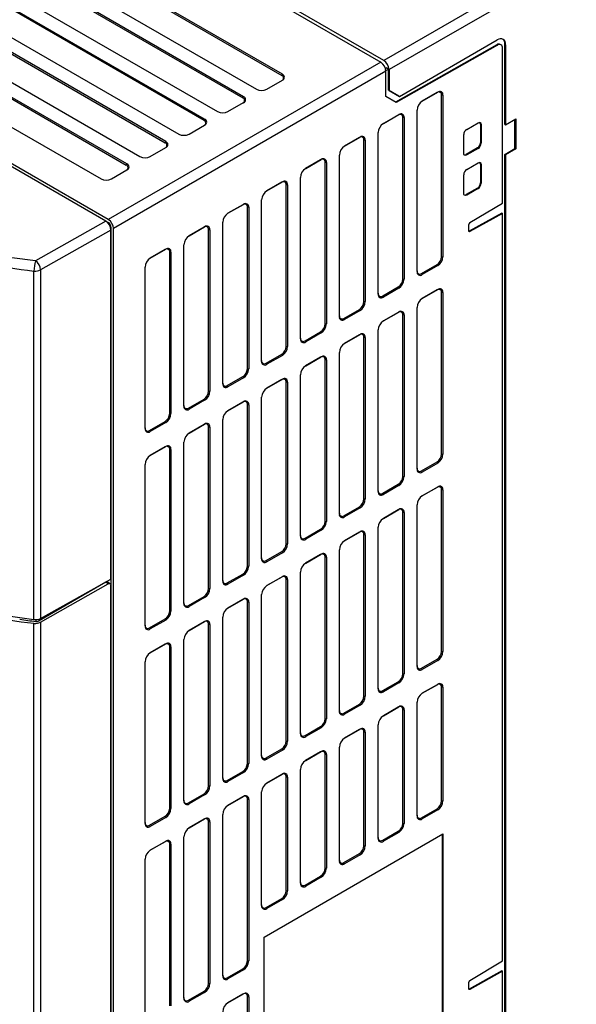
# Model space of a CAD drawing. Header units: millimetres. Extents: x 0 to 1118, y 0 to 864.
# Tile 16 of 21: x 880 to 956, y 543 to 677. Entities that reach past the tile are written whole.
import ezdxf

# ---------------------------------------------------------------- set-up
doc = ezdxf.new("R2010")
doc.units = ezdxf.units.MM
doc.header["$LTSCALE"] = 4

msp = doc.modelspace()

# ---------------------------------------------------------------- linework, layer by layer
for p, q in [((800.458, 736.101), (915.716, 669.563)), ((915.806, 669.719), (800.548, 736.256)), ((797.012, 734.215), (912.271, 667.678)), ((795.155, 733.039), (910.413, 666.502)), ((910.503, 666.658), (795.244, 733.195)), ((789.851, 729.978), (905.11, 663.44)), ((905.199, 663.596), (789.941, 730.133)), ((791.709, 731.154), (906.967, 664.616)), ((786.405, 728.092), (901.664, 661.555)), ((784.548, 726.916), (899.806, 660.379)), ((899.896, 660.534), (784.638, 727.072)), ((781.102, 725.031), (896.361, 658.493)), ((779.245, 723.855), (894.503, 657.317)), ((894.593, 657.473), (779.334, 724.01)), ((892.047, 649.88), (766.182, 722.541)), ((775.799, 721.969), (891.057, 655.432)), ((975.203, 697.885), (929.665, 671.597)), ((975.885, 696.646), (930.372, 670.372)), ((891.691, 649.678), (832.297, 683.965)), ((914.533, 679.842), (929.241, 671.352)), ((929.665, 671.597), (914.958, 680.087)), ((945.067, 673.747), (931.273, 665.923)), ((945.157, 673.695), (931.362, 665.87)), ((931.787, 666.697), (945.151, 674.413)), ((945.067, 673.747), (945.157, 673.695)), ((945.651, 673.741), (945.561, 673.793)), ((946.193, 662.869), (946.193, 673.811)), ((946.282, 673.759), (946.193, 673.811)), ((946.282, 673.759), (946.282, 662.818)), ((945.858, 652.132), (945.858, 673.283)), ((929.241, 671.352), (892.047, 649.88)), ((929.948, 670.127), (892.754, 648.656)), ((915.716, 669.563), (915.806, 669.719)), ((929.858, 670.179), (930.283, 670.424)), ((929.883, 670.498), (930.019, 670.576)), ((929.948, 666.701), (929.948, 670.127)), ((930.283, 670.424), (930.019, 670.576)), ((930.283, 667.566), (930.283, 670.424)), ((930.372, 670.372), (930.372, 667.514)), ((913.685, 667.678), (915.806, 668.903)), ((930.372, 667.514), (930.283, 667.566)), ((931.697, 666.749), (930.283, 667.566)), ((930.372, 667.514), (931.787, 666.697)), ((931.697, 666.749), (931.787, 666.697)), ((936.929, 667.217), (934.893, 666.041)), ((934.898, 666.044), (937.019, 667.269)), ((936.929, 667.217), (937.019, 667.269)), ((937.547, 644.814), (937.547, 666.86)), ((937.726, 666.86), (937.547, 666.86)), ((937.726, 666.86), (937.726, 644.814)), ((908.381, 664.616), (910.503, 665.841)), ((910.413, 666.502), (910.503, 666.658)), ((931.362, 665.87), (929.948, 666.701)), ((931.626, 664.155), (929.59, 662.98)), ((929.595, 662.982), (931.716, 664.207)), ((931.626, 664.155), (931.716, 664.207)), ((934.191, 642.773), (934.191, 664.819)), ((903.078, 661.555), (905.199, 662.78)), ((905.11, 663.44), (905.199, 663.596)), ((932.243, 641.752), (932.243, 663.799)), ((932.423, 663.799), (932.243, 663.799)), ((932.423, 663.799), (932.423, 641.752)), ((940.979, 662.195), (942.535, 663.093)), ((942.857, 662.904), (942.857, 660.372)), ((942.857, 662.904), (942.95, 662.853)), ((942.95, 662.853), (942.95, 660.322)), ((946.193, 662.869), (946.282, 662.818)), ((946.282, 662.818), (947.697, 663.634)), ((947.535, 659.562), (947.535, 663.541)), ((947.697, 663.634), (947.697, 659.551)), ((928.888, 639.711), (928.888, 661.758)), ((940.564, 658.945), (940.564, 661.476)), ((899.806, 660.379), (899.896, 660.534)), ((926.323, 661.094), (924.287, 659.918)), ((924.291, 659.921), (926.413, 661.145)), ((926.323, 661.094), (926.413, 661.145)), ((926.94, 638.691), (926.94, 660.737)), ((927.12, 660.737), (926.94, 660.737)), ((927.12, 660.737), (927.12, 638.691)), ((942.95, 660.322), (942.857, 660.372)), ((897.775, 658.493), (899.896, 659.718)), ((923.584, 636.65), (923.584, 658.696)), ((942.445, 659.658), (940.889, 658.76)), ((940.979, 658.705), (940.889, 658.76)), ((942.535, 659.603), (940.979, 658.705)), ((942.445, 659.658), (942.535, 659.603)), ((946.193, 658.787), (947.535, 659.562)), ((946.193, 541.205), (946.193, 658.787)), ((946.282, 658.735), (946.193, 658.787)), ((947.697, 659.551), (946.282, 658.735)), ((946.282, 658.735), (946.282, 541.153)), ((947.535, 659.562), (947.697, 659.551)), ((894.503, 657.317), (894.593, 657.473)), ((921.02, 658.032), (918.983, 656.857)), ((918.988, 656.859), (921.109, 658.084)), ((921.02, 658.032), (921.109, 658.084)), ((921.637, 635.629), (921.637, 657.676)), ((921.816, 657.676), (921.637, 657.676)), ((921.816, 657.676), (921.816, 635.629)), ((940.979, 656.724), (942.535, 657.622)), ((942.857, 657.433), (942.857, 654.901)), ((942.857, 657.433), (942.95, 657.383)), ((942.95, 657.383), (942.95, 654.851)), ((892.472, 655.432), (894.593, 656.657)), ((940.564, 653.474), (940.564, 656.005)), ((915.716, 654.971), (913.68, 653.795)), ((913.685, 653.798), (915.806, 655.022)), ((915.716, 654.971), (915.806, 655.022)), ((918.281, 633.588), (918.281, 655.635)), ((942.95, 654.851), (942.857, 654.901)), ((916.334, 632.567), (916.334, 654.614)), ((916.513, 654.614), (916.334, 654.614)), ((916.513, 654.614), (916.513, 632.567)), ((942.445, 654.188), (940.889, 653.29)), ((940.979, 653.234), (940.889, 653.29)), ((942.535, 654.132), (940.979, 653.234)), ((942.445, 654.188), (942.535, 654.132)), ((908.381, 650.736), (910.503, 651.961)), ((910.413, 651.909), (910.503, 651.961)), ((912.978, 630.526), (912.978, 652.573)), ((941.401, 649.469), (945.858, 652.132)), ((910.413, 651.909), (908.377, 650.734)), ((911.03, 629.506), (911.03, 651.553)), ((911.21, 651.553), (911.03, 651.553)), ((911.21, 651.553), (911.21, 629.506)), ((945.768, 650.774), (941.311, 648.29)), ((945.858, 650.722), (941.401, 648.239)), ((945.768, 650.774), (945.858, 650.722)), ((945.858, 548.676), (945.858, 650.722)), ((891.691, 649.678), (882.097, 644.236)), ((891.7, 649.673), (892.047, 649.472)), ((892.047, 649.472), (891.984, 649.435)), ((907.674, 627.465), (907.674, 649.512)), ((892.398, 648.453), (882.798, 643.007)), ((892.336, 648.822), (892.401, 648.86)), ((892.398, 600.771), (892.398, 648.453)), ((892.401, 648.86), (892.401, 519.683)), ((892.754, 480.448), (892.754, 648.656)), ((905.11, 648.848), (903.074, 647.672)), ((903.078, 647.675), (905.199, 648.899)), ((905.11, 648.848), (905.199, 648.899)), ((905.727, 626.444), (905.727, 648.491)), ((905.907, 648.491), (905.727, 648.491)), ((905.907, 648.491), (905.907, 626.444)), ((941.262, 648.322), (941.262, 649.225)), ((941.401, 648.239), (941.311, 648.29)), ((899.806, 645.786), (897.77, 644.611)), ((897.775, 644.613), (899.896, 645.838)), ((899.806, 645.786), (899.896, 645.838)), ((900.424, 623.383), (900.424, 645.429)), ((900.603, 645.429), (900.424, 645.429)), ((900.603, 645.429), (900.603, 623.383)), ((902.371, 624.403), (902.371, 646.45)), ((882.097, 644.236), (878.875, 644.677)), ((937.547, 644.814), (937.726, 644.814)), ((881.899, 595.272), (881.899, 642.853)), ((882.798, 643.007), (882.798, 595.421)), ((897.068, 621.342), (897.068, 643.388)), ((934.808, 642.52), (936.929, 643.744)), ((937.019, 643.589), (934.898, 642.364)), ((937.019, 643.589), (936.929, 643.744)), ((932.243, 641.752), (932.423, 641.752)), ((934.808, 642.52), (934.898, 642.364)), ((929.505, 639.458), (931.626, 640.683)), ((931.716, 640.527), (929.595, 639.303)), ((931.716, 640.527), (931.626, 640.683)), ((936.929, 640.271), (934.893, 639.095)), ((934.898, 639.098), (937.019, 640.323)), ((936.929, 640.271), (937.019, 640.323)), ((937.547, 617.868), (937.547, 639.914)), ((937.726, 639.914), (937.547, 639.914)), ((937.726, 639.914), (937.726, 617.868)), ((926.94, 638.691), (927.12, 638.691)), ((929.505, 639.458), (929.595, 639.303)), ((924.202, 636.397), (926.323, 637.621)), ((926.413, 637.466), (924.291, 636.241)), ((926.413, 637.466), (926.323, 637.621)), ((931.626, 637.209), (929.59, 636.034)), ((929.595, 636.037), (931.716, 637.261)), ((931.626, 637.209), (931.716, 637.261)), ((934.191, 615.827), (934.191, 637.873)), ((924.202, 636.397), (924.291, 636.241)), ((932.243, 614.806), (932.243, 636.853)), ((932.423, 636.853), (932.243, 636.853)), ((932.423, 636.853), (932.423, 614.806)), ((918.898, 633.335), (921.02, 634.56)), ((921.109, 634.404), (921.02, 634.56)), ((921.637, 635.629), (921.816, 635.629)), ((928.888, 612.765), (928.888, 634.812)), ((918.898, 633.335), (918.988, 633.18)), ((921.109, 634.404), (918.988, 633.18)), ((926.323, 634.148), (924.287, 632.972)), ((924.291, 632.975), (926.413, 634.2)), ((926.323, 634.148), (926.413, 634.2)), ((926.94, 611.745), (926.94, 633.791)), ((927.12, 633.791), (926.94, 633.791)), ((927.12, 633.791), (927.12, 611.745)), ((916.334, 632.567), (916.513, 632.567)), ((913.595, 630.274), (915.716, 631.498)), ((915.806, 631.343), (913.685, 630.118)), ((915.806, 631.343), (915.716, 631.498)), ((921.02, 631.086), (918.983, 629.911)), ((918.988, 629.913), (921.109, 631.138)), ((921.02, 631.086), (921.109, 631.138)), ((921.637, 608.683), (921.637, 630.73)), ((921.816, 630.73), (921.637, 630.73)), ((921.816, 630.73), (921.816, 608.683)), ((923.584, 609.704), (923.584, 631.75)), ((911.03, 629.506), (911.21, 629.506)), ((913.595, 630.274), (913.685, 630.118)), ((908.292, 627.212), (910.413, 628.437)), ((910.503, 628.281), (908.381, 627.057)), ((910.503, 628.281), (910.413, 628.437)), ((915.716, 628.025), (913.68, 626.849)), ((913.685, 626.852), (915.806, 628.077)), ((915.716, 628.025), (915.806, 628.077)), ((918.281, 606.642), (918.281, 628.689)), ((905.727, 626.444), (905.907, 626.444)), ((908.292, 627.212), (908.381, 627.057)), ((916.334, 605.622), (916.334, 627.668)), ((916.513, 627.668), (916.334, 627.668)), ((916.513, 627.668), (916.513, 605.622)), ((902.988, 624.151), (905.11, 625.375)), ((905.199, 625.22), (903.078, 623.995)), ((905.199, 625.22), (905.11, 625.375)), ((912.978, 603.581), (912.978, 625.627)), ((902.988, 624.151), (903.078, 623.995)), ((910.413, 624.963), (908.377, 623.788)), ((908.381, 623.79), (910.503, 625.015)), ((910.413, 624.963), (910.503, 625.015)), ((911.03, 602.56), (911.03, 624.607)), ((911.21, 624.607), (911.03, 624.607)), ((911.21, 624.607), (911.21, 602.56)), ((900.424, 623.383), (900.603, 623.383)), ((907.674, 600.519), (907.674, 622.566)), ((897.685, 621.089), (899.806, 622.314)), ((897.685, 621.089), (897.775, 620.934)), ((899.896, 622.158), (897.775, 620.934)), ((899.896, 622.158), (899.806, 622.314)), ((905.11, 621.902), (903.074, 620.726)), ((903.078, 620.729), (905.199, 621.954)), ((905.11, 621.902), (905.199, 621.954)), ((905.727, 599.499), (905.727, 621.545)), ((905.907, 621.545), (905.727, 621.545)), ((905.907, 621.545), (905.907, 599.499)), ((899.806, 618.84), (897.77, 617.665)), ((897.775, 617.667), (899.896, 618.892)), ((899.806, 618.84), (899.896, 618.892)), ((900.424, 596.437), (900.424, 618.484)), ((900.603, 618.484), (900.424, 618.484)), ((900.603, 618.484), (900.603, 596.437)), ((902.371, 597.458), (902.371, 619.504)), ((937.547, 617.868), (937.726, 617.868)), ((897.068, 594.396), (897.068, 616.443)), ((934.808, 615.574), (936.929, 616.799)), ((937.019, 616.643), (934.898, 615.418)), ((937.019, 616.643), (936.929, 616.799)), ((932.243, 614.806), (932.423, 614.806)), ((934.808, 615.574), (934.898, 615.418)), ((929.505, 612.512), (931.626, 613.737)), ((931.716, 613.581), (929.595, 612.357)), ((931.716, 613.581), (931.626, 613.737)), ((936.929, 613.325), (934.893, 612.15)), ((934.898, 612.152), (937.019, 613.377)), ((936.929, 613.325), (937.019, 613.377)), ((937.547, 590.922), (937.547, 612.969)), ((937.726, 612.969), (937.547, 612.969)), ((937.726, 612.969), (937.726, 590.922)), ((926.94, 611.745), (927.12, 611.745)), ((929.505, 612.512), (929.595, 612.357)), ((924.202, 609.451), (926.323, 610.675)), ((926.413, 610.52), (924.291, 609.295)), ((926.413, 610.52), (926.323, 610.675)), ((929.595, 609.091), (931.716, 610.315)), ((931.626, 610.263), (931.716, 610.315)), ((934.191, 588.881), (934.191, 610.927)), ((924.202, 609.451), (924.291, 609.295)), ((931.626, 610.263), (929.59, 609.088)), ((932.243, 587.86), (932.243, 609.907)), ((932.423, 609.907), (932.243, 609.907)), ((932.423, 609.907), (932.423, 587.86)), ((918.898, 606.389), (921.02, 607.614)), ((921.109, 607.458), (921.02, 607.614)), ((921.637, 608.683), (921.816, 608.683)), ((928.888, 585.819), (928.888, 607.866)), ((918.898, 606.389), (918.988, 606.234)), ((921.109, 607.458), (918.988, 606.234)), ((926.323, 607.202), (924.287, 606.027)), ((924.291, 606.029), (926.413, 607.254)), ((926.323, 607.202), (926.413, 607.254)), ((926.94, 584.799), (926.94, 606.845)), ((927.12, 606.845), (926.94, 606.845)), ((927.12, 606.845), (927.12, 584.799)), ((916.334, 605.622), (916.513, 605.622)), ((913.595, 603.328), (915.716, 604.552)), ((915.806, 604.397), (913.685, 603.172)), ((915.806, 604.397), (915.716, 604.552)), ((921.02, 604.14), (918.983, 602.965)), ((918.988, 602.968), (921.109, 604.192)), ((921.02, 604.14), (921.109, 604.192)), ((921.637, 581.737), (921.637, 603.784)), ((921.816, 603.784), (921.637, 603.784)), ((921.816, 603.784), (921.816, 581.737)), ((923.584, 582.758), (923.584, 604.804)), ((911.03, 602.56), (911.21, 602.56)), ((913.595, 603.328), (913.685, 603.172)), ((908.292, 600.266), (910.413, 601.491)), ((910.503, 601.335), (908.381, 600.111)), ((910.503, 601.335), (910.413, 601.491)), ((915.716, 601.079), (913.68, 599.903)), ((913.685, 599.906), (915.806, 601.131)), ((915.716, 601.079), (915.806, 601.131)), ((918.281, 579.696), (918.281, 601.743)), ((891.694, 600.357), (882.594, 595.104)), ((882.798, 595.421), (892.398, 600.771)), ((882.798, 594.913), (892.041, 600.157)), ((892.041, 600.157), (891.694, 600.357)), ((892.305, 600.173), (891.944, 600.382)), ((892.398, 519.685), (892.398, 599.951)), ((908.292, 600.266), (908.381, 600.111)), ((916.334, 578.676), (916.334, 600.722)), ((916.513, 600.722), (916.334, 600.722)), ((916.513, 600.722), (916.513, 578.676)), ((902.988, 597.205), (905.11, 598.429)), ((905.199, 598.274), (903.078, 597.049)), ((905.199, 598.274), (905.11, 598.429)), ((905.727, 599.499), (905.907, 599.499)), ((912.978, 576.635), (912.978, 598.681)), ((902.988, 597.205), (903.078, 597.049)), ((910.413, 598.017), (908.377, 596.842)), ((908.381, 596.845), (910.503, 598.069)), ((910.413, 598.017), (910.503, 598.069)), ((911.03, 575.614), (911.03, 597.661)), ((911.21, 597.661), (911.03, 597.661)), ((911.21, 597.661), (911.21, 575.614)), ((900.424, 596.437), (900.603, 596.437)), ((907.674, 573.573), (907.674, 595.62)), ((881.899, 514.085), (881.899, 594.759)), ((882.146, 595.28), (882.149, 595.024)), ((882.594, 595.104), (882.594, 595.333)), ((882.798, 594.913), (882.798, 514.239)), ((897.685, 594.143), (899.806, 595.368)), ((897.685, 594.143), (897.775, 593.988)), ((899.896, 595.212), (897.775, 593.988)), ((899.896, 595.212), (899.806, 595.368)), ((905.11, 594.956), (903.074, 593.78)), ((903.078, 593.783), (905.199, 595.008)), ((905.11, 594.956), (905.199, 595.008)), ((905.727, 572.553), (905.727, 594.599)), ((905.907, 594.599), (905.727, 594.599)), ((905.907, 594.599), (905.907, 572.553)), ((899.806, 591.894), (897.77, 590.719)), ((897.775, 590.722), (899.896, 591.946)), ((899.806, 591.894), (899.896, 591.946)), ((900.424, 569.491), (900.424, 591.538)), ((900.603, 591.538), (900.424, 591.538)), ((900.603, 591.538), (900.603, 569.491)), ((902.371, 570.512), (902.371, 592.558)), ((937.547, 590.922), (937.726, 590.922)), ((897.068, 567.45), (897.068, 589.497)), ((934.808, 588.628), (936.929, 589.853)), ((937.019, 589.697), (934.898, 588.473)), ((937.019, 589.697), (936.929, 589.853)), ((932.243, 587.86), (932.423, 587.86)), ((934.808, 588.628), (934.898, 588.473)), ((929.505, 585.567), (931.626, 586.791)), ((931.716, 586.636), (929.595, 585.411)), ((931.716, 586.636), (931.626, 586.791)), ((936.929, 586.379), (934.893, 585.204)), ((934.898, 585.206), (937.019, 586.431)), ((936.929, 586.379), (937.019, 586.431)), ((926.94, 584.799), (927.12, 584.799)), ((929.505, 585.567), (929.595, 585.411)), ((937.547, 570.508), (937.547, 586.023)), ((937.726, 586.023), (937.547, 586.023)), ((937.726, 586.023), (937.726, 570.508)), ((924.202, 582.505), (926.323, 583.73)), ((926.413, 583.574), (924.291, 582.349)), ((926.413, 583.574), (926.323, 583.73)), ((934.191, 568.467), (934.191, 583.982)), ((924.202, 582.505), (924.291, 582.349)), ((931.626, 583.318), (929.59, 582.142)), ((929.595, 582.145), (931.716, 583.369)), ((931.626, 583.318), (931.716, 583.369)), ((932.243, 567.447), (932.243, 582.961)), ((932.423, 582.961), (932.243, 582.961)), ((932.423, 582.961), (932.423, 567.447)), ((921.637, 581.737), (921.816, 581.737)), ((928.888, 565.406), (928.888, 580.92)), ((918.898, 579.444), (921.02, 580.668)), ((918.898, 579.444), (918.988, 579.288)), ((921.109, 580.513), (918.988, 579.288)), ((921.109, 580.513), (921.02, 580.668)), ((926.323, 580.256), (924.287, 579.081)), ((924.291, 579.083), (926.413, 580.308)), ((926.323, 580.256), (926.413, 580.308)), ((926.94, 564.385), (926.94, 579.9)), ((927.12, 579.9), (926.94, 579.9)), ((927.12, 579.9), (927.12, 564.385)), ((916.334, 578.676), (916.513, 578.676)), ((913.595, 576.382), (915.716, 577.607)), ((915.806, 577.451), (913.685, 576.226)), ((915.806, 577.451), (915.716, 577.607)), ((921.02, 577.195), (918.983, 576.019)), ((918.988, 576.022), (921.109, 577.246)), ((921.02, 577.195), (921.109, 577.246)), ((921.637, 561.324), (921.637, 576.838)), ((921.816, 576.838), (921.637, 576.838)), ((921.816, 576.838), (921.816, 561.324)), ((923.584, 562.344), (923.584, 577.859)), ((911.03, 575.614), (911.21, 575.614)), ((913.595, 576.382), (913.685, 576.226)), ((908.292, 573.32), (910.413, 574.545)), ((910.503, 574.39), (908.381, 573.165)), ((910.503, 574.39), (910.413, 574.545)), ((915.716, 574.133), (913.68, 572.958)), ((913.685, 572.96), (915.806, 574.185)), ((915.716, 574.133), (915.806, 574.185)), ((918.281, 559.283), (918.281, 574.797)), ((908.292, 573.32), (908.381, 573.165)), ((916.334, 558.262), (916.334, 573.777)), ((916.513, 573.777), (916.334, 573.777)), ((916.513, 573.777), (916.513, 558.262)), ((902.988, 570.259), (905.11, 571.484)), ((905.199, 571.328), (903.078, 570.103)), ((905.199, 571.328), (905.11, 571.484)), ((905.727, 572.553), (905.907, 572.553)), ((912.978, 556.221), (912.978, 571.736)), ((902.988, 570.259), (903.078, 570.103)), ((910.413, 571.071), (908.377, 569.896)), ((908.381, 569.899), (910.503, 571.123)), ((910.413, 571.071), (910.503, 571.123)), ((911.03, 548.668), (911.03, 570.715)), ((911.21, 570.715), (911.03, 570.715)), ((911.21, 570.715), (911.21, 548.668)), ((937.547, 570.508), (937.726, 570.508)), ((900.424, 569.491), (900.603, 569.491)), ((907.674, 546.627), (907.674, 568.674)), ((934.808, 568.215), (936.929, 569.439)), ((937.019, 569.284), (934.898, 568.059)), ((937.019, 569.284), (936.929, 569.439)), ((897.685, 567.197), (899.806, 568.422)), ((899.896, 568.266), (897.775, 567.042)), ((899.896, 568.266), (899.806, 568.422)), ((905.11, 568.01), (903.074, 566.835)), ((903.078, 566.837), (905.199, 568.062)), ((905.11, 568.01), (905.199, 568.062)), ((905.727, 545.607), (905.727, 567.653)), ((905.907, 567.653), (905.727, 567.653)), ((905.907, 567.653), (905.907, 545.607)), ((932.243, 567.447), (932.423, 567.447)), ((934.808, 568.215), (934.898, 568.059)), ((897.685, 567.197), (897.775, 567.042)), ((913.331, 551.934), (937.726, 566.017)), ((929.505, 565.153), (931.626, 566.378)), ((931.716, 566.222), (929.595, 564.998)), ((931.716, 566.222), (931.626, 566.378)), ((937.656, 513.391), (937.656, 565.977)), ((937.726, 566.017), (937.726, 513.351)), ((899.806, 564.948), (897.77, 563.773)), ((897.775, 563.776), (899.896, 565)), ((899.806, 564.948), (899.896, 565)), ((900.424, 542.545), (900.424, 564.592)), ((900.603, 564.592), (900.424, 564.592)), ((900.603, 564.592), (900.603, 542.545)), ((902.371, 543.566), (902.371, 565.612)), ((929.505, 565.153), (929.595, 564.998)), ((924.202, 562.092), (926.323, 563.316)), ((926.413, 563.161), (926.323, 563.316)), ((926.94, 564.385), (927.12, 564.385)), ((897.068, 540.504), (897.068, 562.551)), ((924.202, 562.092), (924.291, 561.936)), ((926.413, 563.161), (924.291, 561.936)), ((921.637, 561.324), (921.816, 561.324)), ((918.898, 559.03), (921.02, 560.255)), ((921.109, 560.099), (918.988, 558.874)), ((921.109, 560.099), (921.02, 560.255)), ((916.334, 558.262), (916.513, 558.262)), ((918.898, 559.03), (918.988, 558.874)), ((913.595, 555.968), (915.716, 557.193)), ((915.806, 557.038), (913.685, 555.813)), ((915.806, 557.038), (915.716, 557.193)), ((913.595, 555.968), (913.685, 555.813)), ((913.331, 499.267), (913.331, 551.934)), ((911.03, 548.668), (911.21, 548.668)), ((941.401, 546.013), (945.858, 548.676)), ((908.292, 546.375), (910.413, 547.599)), ((910.503, 547.444), (908.381, 546.219)), ((910.503, 547.444), (910.413, 547.599)), ((945.768, 547.318), (941.311, 544.835)), ((945.858, 547.266), (941.401, 544.783)), ((945.768, 547.318), (945.858, 547.266)), ((945.858, 517.133), (945.858, 547.266)), ((908.292, 546.375), (908.381, 546.219)), ((941.262, 544.866), (941.262, 545.77)), ((902.988, 543.313), (905.11, 544.538)), ((905.199, 544.382), (905.11, 544.538)), ((905.727, 545.607), (905.907, 545.607)), ((941.401, 544.783), (941.311, 544.835)), ((902.988, 543.313), (903.078, 543.158)), ((905.199, 544.382), (903.078, 543.158)), ((910.413, 544.126), (908.377, 542.95)), ((908.381, 542.953), (910.503, 544.178)), ((910.413, 544.126), (910.503, 544.178)), ((911.03, 521.723), (911.03, 543.769)), ((911.21, 543.769), (911.03, 543.769)), ((911.21, 543.769), (911.21, 521.723))]:
    msp.add_line(p, q)
at = {"flags": 128}
for points in [[(942.535, 663.093), (942.694, 663.149), (942.828, 663.122), (942.918, 663.019), (942.95, 662.853)], [(940.979, 658.705), (940.82, 658.65), (940.685, 658.676), (940.595, 658.779), (940.564, 658.945)], [(942.535, 657.622), (942.694, 657.678), (942.828, 657.652), (942.918, 657.548), (942.95, 657.383)], [(940.979, 653.234), (940.82, 653.179), (940.685, 653.205), (940.595, 653.309), (940.564, 653.474)], [(941.401, 648.239), (941.347, 648.221), (941.302, 648.231), (941.272, 648.266), (941.262, 648.322)], [(941.311, 648.29), (941.284, 648.278), (941.27, 648.274)], [(892.041, 600.157), (892.127, 600.193), (892.204, 600.204), (892.268, 600.192), (892.319, 600.162), (892.38, 600.066), (892.398, 599.951)], [(875.007, 596.402), (878.395, 595.771), (881.899, 595.272)], [(941.401, 544.783), (941.347, 544.765), (941.302, 544.775), (941.272, 544.81), (941.262, 544.866)], [(941.311, 544.835), (941.284, 544.823), (941.27, 544.819)]]:
    msp.add_lwpolyline(points, dxfattribs=at)
for centre, radius, start, end in [((945.354, 673.338), 0.499, 65.52567, 125.11333), ((945.593, 673.871), 0.699, 350.78596, 129.20329), ((945.428, 673.354), 0.436, 350.66742, 128.45586), ((945.37, 673.886), 0.826, 354.79716, 49.64689), ((928.413, 670.057), 1.537, 2.60548, 57.39452), ((928.837, 670.302), 1.537, 2.60548, 57.39452), ((915.581, 669.207), 0.381, 290.78342, 69.21658), ((915.651, 669.311), 0.437, 290.78342, 69.21658), ((912.978, 669.043), 1.537, 242.60967, 297.39033), ((937.17, 666.921), 0.381, 350.78596, 129.20328), ((937.295, 666.93), 0.437, 350.78596, 129.20329), ((910.278, 666.146), 0.381, 290.78342, 69.21658), ((910.348, 666.249), 0.437, 290.78342, 69.21658), ((935.726, 664.749), 1.537, 122.60548, 177.39452), ((907.674, 665.981), 1.537, 242.60967, 297.39033), ((931.867, 663.86), 0.381, 350.78596, 129.20328), ((931.992, 663.869), 0.437, 350.78596, 129.20329), ((904.974, 663.084), 0.381, 290.78342, 69.21658), ((905.045, 663.188), 0.437, 290.78342, 69.21658), ((930.423, 661.688), 1.537, 122.60548, 177.39452), ((942.574, 662.936), 0.284, 353.51242, 57.08379), ((902.371, 662.92), 1.537, 242.60967, 297.39033), ((941.465, 661.435), 0.903, 122.60548, 177.39452), ((899.671, 660.023), 0.381, 290.78342, 69.21658), ((899.741, 660.126), 0.437, 290.78342, 69.21658), ((926.564, 660.798), 0.381, 350.78596, 129.20328), ((926.689, 660.807), 0.437, 350.78596, 129.20329), ((941.962, 660.413), 0.896, 302.60548, 357.39452), ((942.048, 660.363), 0.903, 302.60548, 357.39452), ((925.119, 658.626), 1.537, 122.60548, 177.39452), ((940.721, 658.98), 0.277, 241.94136, 307.46054), ((894.438, 657.065), 0.437, 290.78342, 69.21658), ((897.068, 659.858), 1.537, 242.60967, 297.39033), ((921.261, 657.737), 0.381, 350.78596, 129.20328), ((921.385, 657.746), 0.437, 350.78596, 129.20329), ((942.574, 657.465), 0.284, 353.51242, 57.08379), ((894.368, 656.961), 0.381, 290.78342, 69.21658), ((919.816, 655.565), 1.537, 122.60548, 177.39452), ((941.465, 655.964), 0.903, 122.60548, 177.39452), ((891.764, 656.797), 1.537, 242.60967, 297.39033), ((915.957, 654.675), 0.381, 350.78596, 129.20328), ((916.082, 654.684), 0.437, 350.78596, 129.20329), ((941.962, 654.942), 0.896, 302.60548, 357.39452), ((942.048, 654.892), 0.903, 302.60548, 357.39452), ((914.513, 652.503), 1.537, 122.60548, 177.39452), ((940.721, 653.509), 0.277, 241.94136, 307.46054), ((910.654, 651.614), 0.381, 350.78596, 129.20328), ((910.779, 651.622), 0.437, 350.78596, 129.20329), ((909.21, 649.442), 1.537, 122.60548, 177.39452), ((891.219, 648.586), 1.537, 2.60548, 57.39452), ((891.633, 648.825), 0.768, 2.60548, 57.39452), ((941.57, 649.211), 0.308, 123.22971, 177.34769), ((905.351, 648.552), 0.381, 350.78596, 129.20328), ((905.475, 648.561), 0.437, 350.78596, 129.20329), ((903.906, 646.38), 1.537, 122.60548, 177.39452), ((900.047, 645.491), 0.381, 350.78596, 129.20328), ((900.172, 645.499), 0.437, 350.78596, 129.20329), ((891.167, 722.724), 80.407, 258.40551, 263.38094), ((886.845, 642.851), 4.946, 163.74162, 179.97298), ((881.251, 642.938), 1.549, 2.54452, 56.88619), ((898.603, 643.319), 1.537, 122.60548, 177.39452), ((936.206, 644.875), 1.342, 302.60548, 357.39452), ((936.191, 644.883), 1.537, 302.60548, 357.39452), ((882.103, 644.363), 1.523, 262.31014, 297.14828), ((934.622, 642.703), 0.437, 170.78596, 309.20328), ((934.567, 642.815), 0.381, 170.78596, 309.20328), ((930.903, 641.813), 1.342, 302.60548, 357.39452), ((930.888, 641.822), 1.537, 302.60548, 357.39452), ((937.17, 639.975), 0.381, 350.78596, 129.20328), ((937.295, 639.984), 0.437, 350.78596, 129.20329), ((925.6, 638.752), 1.342, 302.60548, 357.39452), ((925.585, 638.76), 1.537, 302.60548, 357.39452), ((929.319, 639.641), 0.437, 170.78596, 309.20328), ((929.264, 639.754), 0.381, 170.78596, 309.20328), ((935.726, 637.803), 1.537, 122.60548, 177.39452), ((931.867, 636.914), 0.381, 350.78596, 129.20328), ((931.992, 636.923), 0.437, 350.78596, 129.20329), ((923.961, 636.692), 0.381, 170.78596, 309.20328), ((924.015, 636.58), 0.437, 170.78596, 309.20328), ((930.423, 634.742), 1.537, 122.60548, 177.39452), ((920.297, 635.69), 1.342, 302.60548, 357.39452), ((920.281, 635.699), 1.537, 302.60548, 357.39452), ((918.712, 633.518), 0.437, 170.78596, 309.20328), ((918.657, 633.631), 0.381, 170.78596, 309.20328), ((926.564, 633.852), 0.381, 350.78596, 129.20328), ((926.689, 633.861), 0.437, 350.78596, 129.20329), ((914.993, 632.628), 1.342, 302.60548, 357.39452), ((914.978, 632.637), 1.537, 302.60548, 357.39452), ((925.119, 631.68), 1.537, 122.60548, 177.39452), ((913.409, 630.457), 0.437, 170.78596, 309.20328), ((913.354, 630.569), 0.381, 170.78596, 309.20328), ((921.261, 630.791), 0.381, 350.78596, 129.20328), ((921.385, 630.8), 0.437, 350.78596, 129.20329), ((909.69, 629.567), 1.342, 302.60548, 357.39452), ((909.675, 629.576), 1.537, 302.60548, 357.39452), ((919.816, 628.619), 1.537, 122.60548, 177.39452), ((915.957, 627.729), 0.381, 350.78596, 129.20328), ((916.082, 627.738), 0.437, 350.78596, 129.20329), ((904.387, 626.505), 1.342, 302.60548, 357.39452), ((904.371, 626.514), 1.537, 302.60548, 357.39452), ((908.051, 627.508), 0.381, 170.78596, 309.20328), ((908.105, 627.395), 0.437, 170.78596, 309.20328), ((914.513, 625.557), 1.537, 122.60548, 177.39452), ((910.779, 624.677), 0.437, 350.78596, 129.20329), ((902.802, 624.333), 0.437, 170.78596, 309.20328), ((902.747, 624.446), 0.381, 170.78596, 309.20328), ((909.21, 622.496), 1.537, 122.60548, 177.39452), ((910.654, 624.668), 0.381, 350.78596, 129.20328), ((899.083, 623.444), 1.342, 302.60548, 357.39452), ((899.068, 623.453), 1.537, 302.60548, 357.39452), ((897.499, 621.272), 0.437, 170.78596, 309.20328), ((897.444, 621.385), 0.381, 170.78596, 309.20328), ((905.351, 621.606), 0.381, 350.78596, 129.20328), ((905.475, 621.615), 0.437, 350.78596, 129.20329), ((903.906, 619.434), 1.537, 122.60548, 177.39452), ((900.047, 618.545), 0.381, 350.78596, 129.20328), ((900.172, 618.554), 0.437, 350.78596, 129.20329), ((898.603, 616.373), 1.537, 122.60548, 177.39452), ((936.206, 617.929), 1.342, 302.60548, 357.39452), ((936.191, 617.938), 1.537, 302.60548, 357.39452), ((934.622, 615.757), 0.437, 170.78596, 309.20328), ((934.567, 615.869), 0.381, 170.78596, 309.20328), ((930.903, 614.867), 1.342, 302.60548, 357.39452), ((930.888, 614.876), 1.537, 302.60548, 357.39452), ((937.17, 613.03), 0.381, 350.78596, 129.20328), ((937.295, 613.038), 0.437, 350.78596, 129.20329), ((925.6, 611.806), 1.342, 302.60548, 357.39452), ((925.585, 611.815), 1.537, 302.60548, 357.39452), ((929.319, 612.695), 0.437, 170.78596, 309.20328), ((929.264, 612.808), 0.381, 170.78596, 309.20328), ((935.726, 610.858), 1.537, 122.60548, 177.39452), ((931.867, 609.968), 0.381, 350.78596, 129.20328), ((931.992, 609.977), 0.437, 350.78596, 129.20329), ((923.961, 609.746), 0.381, 170.78596, 309.20328), ((924.015, 609.634), 0.437, 170.78596, 309.20328), ((930.423, 607.796), 1.537, 122.60548, 177.39452), ((920.297, 608.744), 1.342, 302.60548, 357.39452), ((920.281, 608.753), 1.537, 302.60548, 357.39452), ((918.712, 606.572), 0.437, 170.78596, 309.20328), ((918.657, 606.685), 0.381, 170.78596, 309.20328), ((926.564, 606.907), 0.381, 350.78596, 129.20328), ((926.689, 606.915), 0.437, 350.78596, 129.20329), ((914.993, 605.683), 1.342, 302.60548, 357.39452), ((914.978, 605.692), 1.537, 302.60548, 357.39452), ((925.119, 604.735), 1.537, 122.60548, 177.39452), ((913.409, 603.511), 0.437, 170.78596, 309.20328), ((913.354, 603.623), 0.381, 170.78596, 309.20328), ((921.261, 603.845), 0.381, 350.78596, 129.20328), ((921.385, 603.854), 0.437, 350.78596, 129.20329), ((909.69, 602.621), 1.342, 302.60548, 357.39452), ((909.675, 602.63), 1.537, 302.60548, 357.39452), ((919.816, 601.673), 1.537, 122.60548, 177.39452), ((915.957, 600.783), 0.381, 350.78596, 129.20328), ((916.082, 600.792), 0.437, 350.78596, 129.20329), ((891.84, 600.153), 0.251, 65.69288, 125.61758), ((908.051, 600.562), 0.381, 170.78596, 309.20328), ((908.105, 600.449), 0.437, 170.78596, 309.20328), ((914.513, 598.612), 1.537, 122.60548, 177.39452), ((904.387, 599.56), 1.342, 302.60548, 357.39452), ((904.371, 599.568), 1.537, 302.60548, 357.39452), ((902.802, 597.388), 0.437, 170.78596, 309.20328), ((902.747, 597.5), 0.381, 170.78596, 309.20328), ((909.21, 595.55), 1.537, 122.60548, 177.39452), ((910.654, 597.722), 0.381, 350.78596, 129.20328), ((910.779, 597.731), 0.437, 350.78596, 129.20329), ((891.167, 674.63), 80.407, 258.40551, 263.38094), ((899.083, 596.498), 1.342, 302.60548, 357.39452), ((899.068, 596.507), 1.537, 302.60548, 357.39452), ((891.459, 676.218), 81.726, 261.90459, 263.459), ((882.103, 596.268), 1.523, 262.31014, 297.14828), ((882.244, 595.775), 0.757, 262.78197, 297.53057), ((897.499, 594.326), 0.437, 170.78596, 309.20328), ((897.444, 594.439), 0.381, 170.78596, 309.20328), ((905.351, 594.66), 0.381, 350.78596, 129.20328), ((905.475, 594.669), 0.437, 350.78596, 129.20329), ((903.906, 592.488), 1.537, 122.60548, 177.39452), ((900.047, 591.599), 0.381, 350.78596, 129.20328), ((900.172, 591.608), 0.437, 350.78596, 129.20329), ((898.603, 589.427), 1.537, 122.60548, 177.39452), ((936.206, 590.983), 1.342, 302.60548, 357.39452), ((936.191, 590.992), 1.537, 302.60548, 357.39452), ((934.622, 588.811), 0.437, 170.78596, 309.20328), ((934.567, 588.924), 0.381, 170.78596, 309.20328), ((930.903, 587.921), 1.342, 302.60548, 357.39452), ((930.888, 587.93), 1.537, 302.60548, 357.39452), ((937.17, 586.084), 0.381, 350.78596, 129.20328), ((937.295, 586.093), 0.437, 350.78596, 129.20329), ((925.6, 584.86), 1.342, 302.60548, 357.39452), ((925.585, 584.869), 1.537, 302.60548, 357.39452), ((929.319, 585.749), 0.437, 170.78596, 309.20328), ((929.264, 585.862), 0.381, 170.78596, 309.20328), ((935.726, 583.912), 1.537, 122.60548, 177.39452), ((931.867, 583.022), 0.381, 350.78596, 129.20328), ((931.992, 583.031), 0.437, 350.78596, 129.20329), ((923.961, 582.8), 0.381, 170.78596, 309.20328), ((924.015, 582.688), 0.437, 170.78596, 309.20328), ((930.423, 580.85), 1.537, 122.60548, 177.39452), ((920.297, 581.798), 1.342, 302.60548, 357.39452), ((920.281, 581.807), 1.537, 302.60548, 357.39452), ((918.712, 579.626), 0.437, 170.78596, 309.20328), ((918.657, 579.739), 0.381, 170.78596, 309.20328), ((926.564, 579.961), 0.381, 350.78596, 129.20328), ((926.689, 579.97), 0.437, 350.78596, 129.20329), ((914.993, 578.737), 1.342, 302.60548, 357.39452), ((914.978, 578.746), 1.537, 302.60548, 357.39452), ((925.119, 577.789), 1.537, 122.60548, 177.39452), ((913.354, 576.677), 0.381, 170.78596, 309.20328), ((921.261, 576.899), 0.381, 350.78596, 129.20328), ((921.385, 576.908), 0.437, 350.78596, 129.20329), ((909.69, 575.675), 1.342, 302.60548, 357.39452), ((909.675, 575.684), 1.537, 302.60548, 357.39452), ((913.409, 576.565), 0.437, 170.78596, 309.20328), ((919.816, 574.727), 1.537, 122.60548, 177.39452), ((915.957, 573.838), 0.381, 350.78596, 129.20328), ((916.082, 573.846), 0.437, 350.78596, 129.20329), ((908.051, 573.616), 0.381, 170.78596, 309.20328), ((908.105, 573.503), 0.437, 170.78596, 309.20328), ((914.513, 571.666), 1.537, 122.60548, 177.39452), ((904.387, 572.614), 1.342, 302.60548, 357.39452), ((904.371, 572.623), 1.537, 302.60548, 357.39452), ((902.802, 570.442), 0.437, 170.78596, 309.20328), ((902.747, 570.554), 0.381, 170.78596, 309.20328), ((910.654, 570.776), 0.381, 350.78596, 129.20328), ((910.779, 570.785), 0.437, 350.78596, 129.20329), ((936.206, 570.569), 1.342, 302.60548, 357.39452), ((936.191, 570.578), 1.537, 302.60548, 357.39452), ((899.083, 569.552), 1.342, 302.60548, 357.39452), ((899.068, 569.561), 1.537, 302.60548, 357.39452), ((909.21, 568.604), 1.537, 122.60548, 177.39452), ((897.499, 567.38), 0.437, 170.78596, 309.20328), ((897.444, 567.493), 0.381, 170.78596, 309.20328), ((905.351, 567.715), 0.381, 350.78596, 129.20328), ((905.475, 567.723), 0.437, 350.78596, 129.20329), ((930.903, 567.508), 1.342, 302.60548, 357.39452), ((930.888, 567.517), 1.537, 302.60548, 357.39452), ((934.622, 568.397), 0.437, 170.78596, 309.20328), ((934.567, 568.51), 0.381, 170.78596, 309.20328), ((903.906, 565.543), 1.537, 122.60548, 177.39452), ((900.047, 564.653), 0.381, 350.78596, 129.20328), ((900.172, 564.662), 0.437, 350.78596, 129.20329), ((929.319, 565.336), 0.437, 170.78596, 309.20328), ((929.264, 565.448), 0.381, 170.78596, 309.20328), ((898.603, 562.481), 1.537, 122.60548, 177.39452), ((925.6, 564.446), 1.342, 302.60548, 357.39452), ((925.585, 564.455), 1.537, 302.60548, 357.39452), ((923.961, 562.387), 0.381, 170.78596, 309.20328), ((924.015, 562.274), 0.437, 170.78596, 309.20328), ((920.297, 561.385), 1.342, 302.60548, 357.39452), ((920.281, 561.394), 1.537, 302.60548, 357.39452), ((918.712, 559.213), 0.437, 170.78596, 309.20328), ((918.657, 559.325), 0.381, 170.78596, 309.20328), ((914.993, 558.323), 1.342, 302.60548, 357.39452), ((914.978, 558.332), 1.537, 302.60548, 357.39452), ((913.409, 556.151), 0.437, 170.78596, 309.20328), ((913.354, 556.264), 0.381, 170.78596, 309.20328), ((909.69, 548.729), 1.342, 302.60548, 357.39452), ((909.675, 548.738), 1.537, 302.60548, 357.39452), ((908.051, 546.67), 0.381, 170.78596, 309.20328), ((908.105, 546.557), 0.437, 170.78596, 309.20328), ((941.57, 545.755), 0.308, 123.22971, 177.34769), ((904.387, 545.668), 1.342, 302.60548, 357.39452), ((904.371, 545.677), 1.537, 302.60548, 357.39452), ((902.802, 543.496), 0.437, 170.78596, 309.20328), ((902.747, 543.609), 0.381, 170.78596, 309.20328), ((910.654, 543.83), 0.381, 350.78596, 129.20328), ((910.779, 543.839), 0.437, 350.78596, 129.20329), ((909.21, 541.658), 1.537, 122.60548, 177.39452)]:
    msp.add_arc(centre, radius, start, end)
for centre, major_axis, ratio, start_param, end_param in [((891.691, 648.861), (-0.5, 0.866), 0.5773815, 3.927034, 5.4978303), ((882.097, 595.832), (1, -0.007), 0.5722274, 4.5174202, 5.4933476)]:
    msp.add_ellipse(centre, major_axis=major_axis, ratio=ratio, start_param=start_param, end_param=end_param)

doc.saveas('drawing.dxf')
